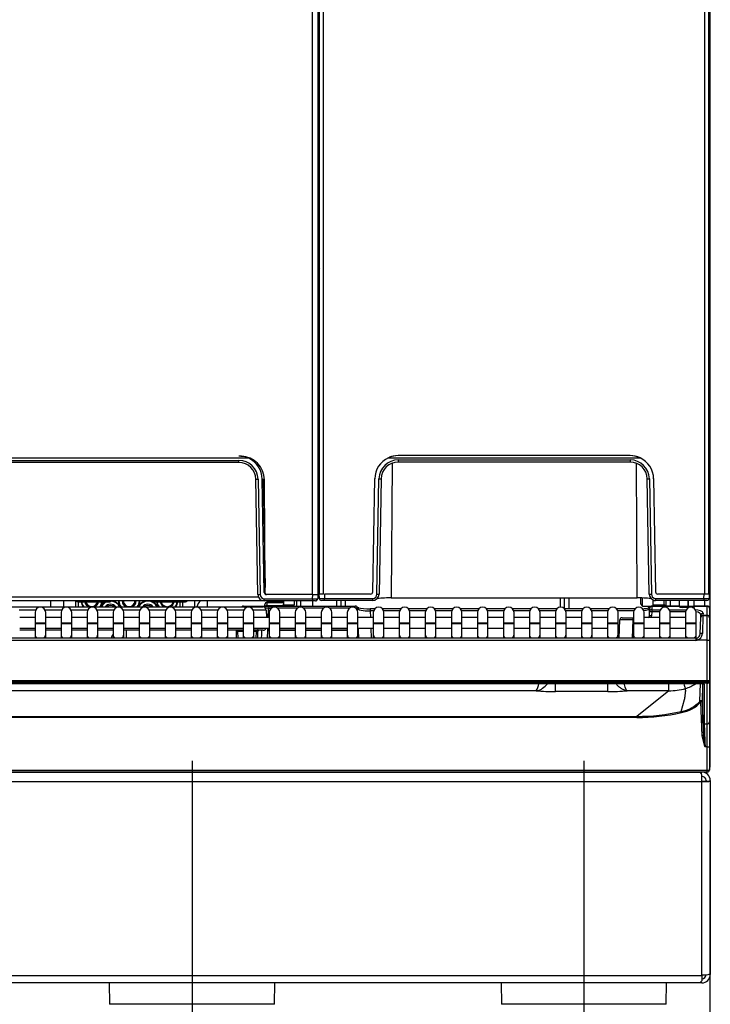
# Model space of a CAD drawing. Header units: millimetres. Extents: x 10 to 281, y 0 to 180.
# Tile 31 of 67: x 78 to 94, y 116 to 139. Entities that reach past the tile are written whole.
import ezdxf
from ezdxf.enums import TextEntityAlignment as Align
from ezdxf.lldxf.tags import DXFTag

# ---------------------------------------------------------------- set-up
doc = ezdxf.new("R2010")
doc.units = ezdxf.units.MM
doc.layers.add('134.134_BW4_CTM-', color=7, linetype='Continuous')
doc.layers.add('Standard', color=7, linetype='Continuous')
doc.styles.add('SEACAD_Arial', font='arial.ttf')
tags = doc.linetypes.add('CENTER2', pattern=[28.575, 19.05, -3.175, 3.175, -3.175]).pattern_tags.tags
tags[10:11] = [DXFTag(74, 4), DXFTag(75, 0), DXFTag(340, '0'), DXFTag(46, 0.0), DXFTag(50, 0.0), DXFTag(44, 0.0), DXFTag(45, 0.0)]
tags[8:9] = [DXFTag(74, 4), DXFTag(75, 0), DXFTag(340, '0'), DXFTag(46, 0.0), DXFTag(50, 0.0), DXFTag(44, 0.0), DXFTag(45, 0.0)]
tags[6:7] = [DXFTag(74, 4), DXFTag(75, 0), DXFTag(340, '0'), DXFTag(46, 0.0), DXFTag(50, 0.0), DXFTag(44, 0.0), DXFTag(45, 0.0)]
tags[4:5] = [DXFTag(74, 4), DXFTag(75, 0), DXFTag(340, '0'), DXFTag(46, 0.0), DXFTag(50, 0.0), DXFTag(44, 0.0), DXFTag(45, 0.0)]
doc.dimstyles.new('ISO', dxfattribs={"dimtxt": 3, "dimasz": 3, "dimexe": 1.5, "dimexo": 1.5, "dimgap": 0.75, "dimtad": 1, "dimlfac": 10, "dimtxsty": 'SEACAD_Arial', "dimblk1": '_SE_FILLED', "dimblk2": '_SE_FILLED', "dimsah": 1, "dimcen": 1.5, "dimazin": 0, "dimtfac": 0.7, "dimtdec": 3, "dimtmove": 0, "dimatfit": 3, "dimfxl": 1, "dimarcsym": 0})

# ---------------------------------------------------------------- blocks, each defined once
blk = doc.blocks.new('SEANNOT_GROUP2')
at = {"layer": 'Standard', "color": 7, "linetype": 'CENTER2'}
blk.add_line((0, 7.718), (0, 0), dxfattribs=at)
blk = doc.blocks.new('SEANNOT_GROUP3')
at = {"layer": 'Standard', "color": 7, "linetype": 'CENTER2'}
blk.add_line((0, 7.718), (0, 0), dxfattribs=at)
blk = doc.blocks.new('SE1')
at = {"layer": '134.134_BW4_CTM-', "color": 7, "linetype": 'Continuous'}
for p, q in [((60.096, 9.88), (60.096, 48.18)), ((60.196, 9.88), (60.196, 48.18)), ((69.146, 9.88), (69.146, 48.18)), ((69.246, 9.88), (69.246, 48.18)), ((69.266, 48.18), (69.266, 5.82)), ((59.936, 9.87), (59.936, 25.43)), ((60.056, 25.43), (60.056, 9.87)), ((60.073, 22.46), (60.073, 23)), ((60.073, 23), (60.096, 23)), ((60.096, 22.46), (60.073, 22.46)), ((60.096, 21.73), (60.056, 21.73)), ((60.056, 20.13), (60.096, 20.13)), ((60.096, 19.83), (60.056, 19.83)), ((60.096, 19.68), (60.056, 19.68)), ((60.096, 18.08), (60.056, 18.08)), ((60.056, 17.93), (60.096, 17.93)), ((60.096, 17.63), (60.056, 17.63)), ((58.436, 13.069), (29.681, 13.069)), ((29.912, 13.019), (58.205, 13.019)), ((58.205, 12.97), (29.912, 12.97)), ((58.205, 12.97), (58.205, 13.019)), ((61.715, 13.079), (67.627, 13.079)), ((61.802, 12.953), (61.779, 9.79)), ((67.396, 13.13), (61.946, 13.13)), ((61.946, 13.13), (61.946, 13.13)), ((61.946, 13.029), (67.396, 13.029)), ((61.946, 13.029), (61.946, 12.98)), ((67.396, 12.98), (61.946, 12.98)), ((67.396, 13.13), (67.396, 13.13)), ((67.396, 13.029), (67.396, 12.98)), ((67.563, 9.79), (67.54, 12.953)), ((58.678, 12.905), (58.678, 12.912)), ((58.653, 9.867), (58.605, 12.577)), ((58.655, 12.577), (58.703, 9.868)), ((58.802, 9.919), (58.755, 12.58)), ((58.778, 12.58), (58.821, 10.033)), ((58.826, 9.9), (58.805, 12.564)), ((61.349, 9.929), (61.396, 12.59)), ((61.449, 9.878), (61.496, 12.587)), ((61.546, 12.587), (61.499, 9.877)), ((67.843, 9.877), (67.796, 12.587)), ((67.846, 12.587), (67.893, 9.878)), ((67.946, 12.59), (67.993, 9.929)), ((58.705, 9.72), (29.412, 9.72)), ((29.454, 9.818), (58.663, 9.818)), ((53.784, 9.72), (53.784, 9.58)), ((54.089, 9.72), (54.089, 9.58)), ((54.369, 9.72), (54.369, 9.58)), ((54.426, 9.7), (54.426, 9.72)), ((54.876, 9.72), (54.876, 9.7)), ((56.199, 9.72), (56.199, 9.7)), ((57.168, 9.58), (57.168, 9.72)), ((57.472, 9.58), (57.472, 9.72)), ((58.705, 9.72), (58.705, 9.757)), ((58.81, 9.72), (58.705, 9.72)), ((58.803, 9.769), (59.937, 9.769)), ((58.803, 9.72), (58.803, 9.769)), ((59.937, 9.72), (58.803, 9.72)), ((59.939, 9.87), (58.852, 9.87)), ((59.256, 9.72), (59.256, 9.625)), ((59.506, 9.72), (59.506, 9.625)), ((59.556, 9.72), (59.556, 9.6)), ((59.656, 9.72), (59.656, 9.6)), ((59.936, 9.72), (59.936, 9.6)), ((59.937, 9.769), (59.939, 9.87)), ((59.937, 9.769), (59.937, 9.72)), ((60.007, 9.72), (59.937, 9.72)), ((59.939, 9.87), (60.059, 9.87)), ((60.059, 9.87), (60.057, 9.769)), ((60.093, 9.88), (60.096, 9.88)), ((60.095, 9.779), (60.093, 9.88)), ((60.191, 9.88), (60.096, 9.88)), ((60.215, 9.73), (60.145, 9.73)), ((60.213, 9.88), (60.215, 9.779)), ((61.299, 9.88), (60.213, 9.88)), ((60.215, 9.779), (61.349, 9.779)), ((60.215, 9.73), (60.215, 9.779)), ((61.349, 9.73), (60.215, 9.73)), ((60.506, 9.6), (60.506, 9.73)), ((60.606, 9.6), (60.606, 9.73)), ((60.706, 9.6), (60.706, 9.73)), ((61.349, 9.73), (61.349, 9.779)), ((61.396, 9.73), (61.349, 9.73)), ((61.401, 9.733), (61.413, 9.744)), ((61.779, 9.79), (67.563, 9.79)), ((65.756, 9.573), (65.756, 9.79)), ((65.856, 9.533), (65.856, 9.79)), ((65.956, 9.79), (65.956, 9.533)), ((67.636, 9.789), (67.636, 9.65)), ((67.686, 9.6), (67.686, 9.788)), ((67.929, 9.744), (67.941, 9.733)), ((67.936, 9.6), (67.936, 9.738)), ((67.946, 9.73), (67.993, 9.73)), ((67.993, 9.779), (69.127, 9.779)), ((67.993, 9.779), (67.993, 9.73)), ((69.127, 9.73), (67.993, 9.73)), ((69.129, 9.88), (68.043, 9.88)), ((68.186, 9.73), (68.186, 9.625)), ((68.236, 9.73), (68.236, 9.6)), ((68.336, 9.73), (68.336, 9.6)), ((68.556, 9.6), (68.556, 9.73)), ((68.756, 9.6), (68.756, 9.73)), ((68.766, 9.6), (68.766, 9.73)), ((68.886, 9.73), (68.886, 9.6)), ((69.127, 9.779), (69.129, 9.88)), ((69.127, 9.779), (69.127, 9.73)), ((69.197, 9.73), (69.127, 9.73)), ((69.146, 9.6), (69.146, 9.73)), ((69.246, 9.88), (69.151, 9.88)), ((69.246, 9.88), (69.249, 9.88)), ((69.249, 9.88), (69.247, 9.779)), ((39.204, 9.58), (58.349, 9.58)), ((53.431, 9.501), (53.046, 9.501)), ((54.042, 9.501), (53.657, 9.501)), ((54.653, 9.501), (54.268, 9.501)), ((54.426, 9.7), (54.876, 9.7)), ((54.432, 9.7), (54.432, 9.58)), ((54.876, 9.7), (55.176, 9.7)), ((55.264, 9.501), (54.879, 9.501)), ((55.875, 9.501), (55.49, 9.501)), ((56.486, 9.501), (56.101, 9.501)), ((56.199, 9.7), (56.291, 9.7)), ((56.291, 9.7), (56.726, 9.7)), ((57.097, 9.501), (56.712, 9.501)), ((56.726, 9.7), (56.949, 9.7)), ((56.825, 9.58), (56.825, 9.7)), ((56.888, 9.58), (56.888, 9.7)), ((57.708, 9.501), (57.323, 9.501)), ((58.319, 9.501), (57.934, 9.501)), ((58.313, 9.6), (58.663, 9.6)), ((58.349, 9.58), (58.769, 9.58)), ((58.349, 9.58), (58.349, 9.542)), ((58.663, 9.6), (58.804, 9.6)), ((58.663, 9.6), (58.663, 9.58)), ((58.804, 9.6), (58.804, 9.572)), ((58.804, 9.6), (58.954, 9.6)), ((58.813, 9.6), (58.815, 9.635)), ((58.815, 9.64), (58.815, 9.635)), ((58.904, 9.552), (58.831, 9.55)), ((58.849, 9.501), (58.852, 9.329)), ((58.865, 9.678), (58.862, 9.611)), ((58.862, 9.611), (58.862, 9.6)), ((58.862, 9.611), (59.227, 9.611)), ((58.865, 9.678), (58.865, 9.688)), ((59.256, 9.688), (58.865, 9.688)), ((59.256, 9.678), (58.865, 9.678)), ((58.897, 9.329), (58.904, 9.552)), ((58.904, 9.552), (58.954, 9.55)), ((58.954, 9.6), (60.938, 9.6)), ((58.954, 9.6), (58.954, 9.55)), ((58.97, 9.55), (58.954, 9.55)), ((58.954, 9.55), (58.954, 9.536)), ((59.581, 9.55), (59.116, 9.55)), ((59.256, 9.625), (59.506, 9.625)), ((59.257, 9.615), (59.293, 9.615)), ((59.293, 9.625), (59.293, 9.615)), ((59.293, 9.615), (59.449, 9.615)), ((59.293, 9.615), (59.293, 9.6)), ((59.449, 9.615), (59.449, 9.625)), ((59.45, 9.6), (59.449, 9.615)), ((59.498, 9.625), (59.499, 9.6)), ((60.192, 9.55), (59.727, 9.55)), ((60.803, 9.55), (60.338, 9.55)), ((60.938, 9.557), (60.938, 9.6)), ((60.988, 9.552), (60.949, 9.55)), ((60.988, 9.552), (60.989, 9.501)), ((61.29, 9.533), (61.29, 9.483)), ((61.395, 9.533), (61.29, 9.533)), ((61.29, 9.483), (61.296, 9.329)), ((61.367, 9.483), (61.29, 9.483)), ((62.006, 9.533), (61.579, 9.533)), ((61.978, 9.483), (61.607, 9.483)), ((62.617, 9.533), (62.19, 9.533)), ((62.589, 9.483), (62.218, 9.483)), ((63.228, 9.533), (62.801, 9.533)), ((63.2, 9.483), (62.829, 9.483)), ((63.839, 9.533), (63.412, 9.533)), ((63.811, 9.483), (63.44, 9.483)), ((64.45, 9.533), (64.023, 9.533)), ((64.422, 9.483), (64.051, 9.483)), ((65.061, 9.533), (64.634, 9.533)), ((65.033, 9.483), (64.662, 9.483)), ((65.672, 9.533), (65.245, 9.533)), ((65.644, 9.483), (65.273, 9.483)), ((66.283, 9.533), (65.856, 9.533)), ((66.255, 9.483), (65.884, 9.483)), ((66.894, 9.533), (66.467, 9.533)), ((66.866, 9.483), (66.495, 9.483)), ((67.505, 9.533), (67.078, 9.533)), ((67.477, 9.483), (67.106, 9.483)), ((67.636, 9.65), (67.686, 9.6)), ((67.686, 9.6), (67.904, 9.6)), ((67.851, 9.467), (67.854, 9.548)), ((67.854, 9.548), (67.854, 9.552)), ((67.904, 9.593), (67.901, 9.512)), ((67.901, 9.512), (68.1, 9.512)), ((67.901, 9.512), (67.901, 9.465)), ((67.904, 9.6), (68.54, 9.6)), ((67.904, 9.6), (67.904, 9.593)), ((68.542, 9.593), (67.904, 9.593)), ((67.936, 9.625), (68.186, 9.625)), ((68.316, 9.512), (68.711, 9.512)), ((68.54, 9.599), (68.54, 9.6)), ((68.54, 9.6), (68.62, 9.6)), ((68.62, 9.6), (68.852, 9.6)), ((68.62, 9.57), (68.62, 9.6)), ((68.791, 9.57), (68.621, 9.57)), ((68.783, 9.568), (68.621, 9.568)), ((68.851, 9.571), (68.847, 9.571)), ((68.852, 9.6), (68.912, 9.6)), ((68.852, 9.57), (68.852, 9.6)), ((68.912, 9.6), (68.912, 9.593)), ((68.912, 9.6), (69.206, 9.6)), ((68.912, 9.593), (68.912, 9.592)), ((69.206, 9.593), (68.912, 9.593)), ((69.206, 9.593), (69.206, 9.6)), ((69.206, 9.382), (69.206, 9.593)), ((69.256, 9.55), (69.256, 9.546)), ((69.256, 9.546), (69.256, 9.336)), ((53.419, 9.329), (53.058, 9.329)), ((53.419, 9.449), (53.419, 9.199)), ((53.669, 9.199), (53.669, 9.449)), ((54.03, 9.329), (53.669, 9.329)), ((54.03, 9.449), (54.03, 9.199)), ((54.28, 9.199), (54.28, 9.449)), ((54.641, 9.329), (54.28, 9.329)), ((54.641, 9.449), (54.641, 9.199)), ((54.891, 9.199), (54.891, 9.449)), ((55.252, 9.329), (54.891, 9.329)), ((55.252, 9.449), (55.252, 9.199)), ((55.502, 9.199), (55.502, 9.449)), ((55.863, 9.329), (55.502, 9.329)), ((55.863, 9.449), (55.863, 9.199)), ((56.113, 9.199), (56.113, 9.449)), ((56.474, 9.329), (56.113, 9.329)), ((56.474, 9.449), (56.474, 9.199)), ((56.724, 9.199), (56.724, 9.449)), ((57.085, 9.329), (56.724, 9.329)), ((57.085, 9.449), (57.085, 9.199)), ((57.335, 9.199), (57.335, 9.449)), ((57.696, 9.329), (57.335, 9.329)), ((57.696, 9.449), (57.696, 9.199)), ((57.946, 9.199), (57.946, 9.449)), ((58.307, 9.329), (57.946, 9.329)), ((58.307, 9.449), (58.307, 9.199)), ((58.557, 9.199), (58.557, 9.449)), ((58.918, 9.329), (58.557, 9.329)), ((58.918, 9.449), (58.918, 9.199)), ((59.168, 9.199), (59.168, 9.449)), ((59.529, 9.329), (59.168, 9.329)), ((59.529, 9.449), (59.529, 9.199)), ((59.779, 9.199), (59.779, 9.449)), ((60.14, 9.329), (59.779, 9.329)), ((60.14, 9.449), (60.14, 9.199)), ((60.39, 9.199), (60.39, 9.449)), ((60.751, 9.329), (60.39, 9.329)), ((60.751, 9.449), (60.751, 9.199)), ((61.001, 9.199), (61.001, 9.449)), ((61.362, 9.329), (61.001, 9.329)), ((61.362, 9.449), (61.362, 9.199)), ((61.612, 9.199), (61.612, 9.449)), ((61.973, 9.329), (61.612, 9.329)), ((61.973, 9.449), (61.973, 9.199)), ((62.223, 9.199), (62.223, 9.449)), ((62.584, 9.329), (62.223, 9.329)), ((62.584, 9.449), (62.584, 9.199)), ((62.834, 9.199), (62.834, 9.449)), ((63.195, 9.329), (62.834, 9.329)), ((63.195, 9.449), (63.195, 9.199)), ((63.445, 9.199), (63.445, 9.449)), ((63.806, 9.329), (63.445, 9.329)), ((63.806, 9.449), (63.806, 9.199)), ((64.056, 9.199), (64.056, 9.449)), ((64.417, 9.329), (64.056, 9.329)), ((64.417, 9.449), (64.417, 9.199)), ((64.667, 9.199), (64.667, 9.449)), ((65.028, 9.329), (64.667, 9.329)), ((65.028, 9.449), (65.028, 9.199)), ((65.278, 9.199), (65.278, 9.449)), ((65.639, 9.329), (65.278, 9.329)), ((65.639, 9.449), (65.639, 9.199)), ((65.889, 9.199), (65.889, 9.449)), ((66.25, 9.329), (65.889, 9.329)), ((66.25, 9.449), (66.25, 9.199)), ((66.5, 9.199), (66.5, 9.449)), ((66.861, 9.329), (66.5, 9.329)), ((66.861, 9.449), (66.861, 9.199)), ((67.111, 9.199), (67.111, 9.449)), ((67.139, 8.846), (67.154, 9.277)), ((67.454, 9.275), (67.154, 9.277)), ((67.204, 9.325), (67.454, 9.325)), ((67.454, 9.275), (67.439, 8.846)), ((67.454, 9.325), (67.472, 9.325)), ((67.454, 9.325), (67.454, 9.275)), ((67.472, 9.275), (67.454, 9.275)), ((67.472, 9.449), (67.472, 9.199)), ((67.722, 9.199), (67.722, 9.449)), ((68.083, 9.329), (67.722, 9.329)), ((67.848, 9.373), (67.851, 9.467)), ((67.898, 9.371), (67.848, 9.373)), ((67.901, 9.465), (67.851, 9.467)), ((67.901, 9.465), (67.898, 9.371)), ((68.084, 9.465), (67.901, 9.465)), ((68.083, 9.449), (68.083, 9.199)), ((68.695, 9.465), (68.332, 9.465)), ((68.333, 9.199), (68.333, 9.449)), ((68.694, 9.329), (68.333, 9.329)), ((68.694, 9.449), (68.694, 9.199)), ((68.944, 9.199), (68.944, 9.449)), ((69.041, 8.944), (69.054, 9.327)), ((69.054, 9.327), (69.055, 9.338)), ((69.055, 9.338), (69.056, 9.386)), ((69.104, 9.375), (69.091, 8.954)), ((69.105, 9.382), (69.104, 9.375)), ((69.104, 9.375), (69.206, 9.375)), ((69.106, 9.431), (69.105, 9.382)), ((69.105, 9.382), (69.206, 9.382)), ((69.206, 9.375), (69.206, 9.382)), ((69.206, 8.796), (69.206, 9.375)), ((69.256, 9.336), (69.256, 9.325)), ((69.256, 9.325), (69.256, 8.799)), ((53.058, 9.079), (53.419, 9.079)), ((53.419, 9.03), (53.058, 9.03)), ((53.669, 9.199), (53.419, 9.199)), ((53.419, 9.199), (53.419, 9.179)), ((53.669, 9.179), (53.419, 9.179)), ((53.419, 9.179), (53.419, 8.933)), ((53.669, 9.179), (53.669, 9.199)), ((53.669, 8.933), (53.669, 9.179)), ((53.669, 9.079), (54.03, 9.079)), ((54.03, 9.03), (53.669, 9.03)), ((54.28, 9.199), (54.03, 9.199)), ((54.03, 9.199), (54.03, 9.179)), ((54.28, 9.179), (54.03, 9.179)), ((54.03, 9.179), (54.03, 8.933)), ((54.28, 9.179), (54.28, 9.199)), ((54.28, 8.933), (54.28, 9.179)), ((54.28, 9.079), (54.641, 9.079)), ((54.641, 9.03), (54.28, 9.03)), ((54.891, 9.199), (54.641, 9.199)), ((54.641, 9.199), (54.641, 9.179)), ((54.891, 9.179), (54.641, 9.179)), ((54.641, 9.179), (54.641, 8.933)), ((54.891, 9.179), (54.891, 9.199)), ((54.891, 8.933), (54.891, 9.179)), ((54.891, 9.079), (55.252, 9.079)), ((55.252, 9.03), (54.891, 9.03)), ((55.502, 9.199), (55.252, 9.199)), ((55.252, 9.199), (55.252, 9.179)), ((55.502, 9.179), (55.252, 9.179)), ((55.252, 9.179), (55.252, 8.933)), ((55.502, 9.179), (55.502, 9.199)), ((55.502, 8.933), (55.502, 9.179)), ((55.502, 9.079), (55.863, 9.079)), ((55.863, 9.03), (55.502, 9.03)), ((56.113, 9.199), (55.863, 9.199)), ((55.863, 9.199), (55.863, 9.179)), ((56.113, 9.179), (55.863, 9.179)), ((55.863, 9.179), (55.863, 8.933)), ((56.113, 9.179), (56.113, 9.199)), ((56.113, 8.933), (56.113, 9.179)), ((56.113, 9.079), (56.474, 9.079)), ((56.474, 9.03), (56.113, 9.03)), ((56.724, 9.199), (56.474, 9.199)), ((56.474, 9.199), (56.474, 9.179)), ((56.724, 9.179), (56.474, 9.179)), ((56.474, 9.179), (56.474, 8.933)), ((56.724, 9.179), (56.724, 9.199)), ((56.724, 8.933), (56.724, 9.179)), ((56.724, 9.079), (57.085, 9.079)), ((57.085, 9.03), (56.724, 9.03)), ((57.335, 9.199), (57.085, 9.199)), ((57.085, 9.199), (57.085, 9.179)), ((57.335, 9.179), (57.085, 9.179)), ((57.085, 9.179), (57.085, 8.933)), ((57.335, 9.179), (57.335, 9.199)), ((57.335, 8.933), (57.335, 9.179)), ((57.335, 9.079), (57.696, 9.079)), ((57.696, 9.03), (57.335, 9.03)), ((57.946, 9.199), (57.696, 9.199)), ((57.696, 9.199), (57.696, 9.179)), ((57.946, 9.179), (57.696, 9.179)), ((57.696, 9.179), (57.696, 8.933)), ((57.946, 9.179), (57.946, 9.199)), ((57.946, 8.933), (57.946, 9.179)), ((57.946, 9.079), (58.307, 9.079)), ((58.307, 9.03), (57.946, 9.03)), ((58.149, 8.846), (58.146, 9.028)), ((58.177, 9.001), (58.177, 9.03)), ((58.557, 9.199), (58.307, 9.199)), ((58.307, 9.199), (58.307, 9.179)), ((58.557, 9.179), (58.307, 9.179)), ((58.307, 9.179), (58.307, 8.933)), ((58.557, 9.179), (58.557, 9.199)), ((58.557, 8.933), (58.557, 9.179)), ((58.557, 9.079), (58.918, 9.079)), ((58.773, 9.03), (58.557, 9.03)), ((58.616, 9.001), (58.616, 9.03)), ((58.647, 9.079), (58.645, 9.03)), ((58.88, 8.846), (58.886, 9.027)), ((58.886, 9.027), (58.888, 9.079)), ((59.168, 9.199), (58.918, 9.199)), ((58.918, 9.199), (58.918, 9.179)), ((59.168, 9.179), (58.918, 9.179)), ((58.918, 9.179), (58.918, 8.933)), ((59.168, 9.179), (59.168, 9.199)), ((59.168, 8.933), (59.168, 9.179)), ((59.168, 9.079), (59.529, 9.079)), ((59.168, 9.075), (59.529, 9.075)), ((59.529, 9.025), (59.168, 9.025)), ((59.779, 9.199), (59.529, 9.199)), ((59.529, 9.199), (59.529, 9.179)), ((59.779, 9.179), (59.529, 9.179)), ((59.529, 9.179), (59.529, 8.933)), ((59.779, 9.179), (59.779, 9.199)), ((59.779, 8.933), (59.779, 9.179)), ((59.779, 9.079), (60.14, 9.079)), ((59.779, 9.075), (60.14, 9.075)), ((60.14, 9.025), (59.779, 9.025)), ((60.39, 9.199), (60.14, 9.199)), ((60.14, 9.199), (60.14, 9.179)), ((60.39, 9.179), (60.14, 9.179)), ((60.14, 9.179), (60.14, 8.933)), ((60.39, 9.179), (60.39, 9.199)), ((60.39, 8.933), (60.39, 9.179)), ((60.39, 9.079), (60.751, 9.079)), ((60.39, 9.075), (60.751, 9.075)), ((60.751, 9.025), (60.39, 9.025)), ((61.001, 9.199), (60.751, 9.199)), ((60.751, 9.199), (60.751, 9.179)), ((61.001, 9.179), (60.751, 9.179)), ((60.751, 9.179), (60.751, 8.933)), ((61.001, 9.179), (61.001, 9.199)), ((61.001, 8.933), (61.001, 9.179)), ((61.001, 9.079), (61.362, 9.079)), ((61.004, 9.079), (61.006, 9.027)), ((61.006, 9.027), (61.012, 8.846)), ((61.304, 9.079), (61.313, 8.846)), ((61.612, 9.199), (61.362, 9.199)), ((61.362, 9.199), (61.362, 9.179)), ((61.612, 9.179), (61.362, 9.179)), ((61.362, 9.179), (61.362, 8.933)), ((61.612, 9.179), (61.612, 9.199)), ((61.612, 8.933), (61.612, 9.179)), ((61.612, 9.079), (61.973, 9.079)), ((62.223, 9.199), (61.973, 9.199)), ((61.973, 9.199), (61.973, 9.179)), ((62.223, 9.179), (61.973, 9.179)), ((61.973, 9.179), (61.973, 8.933)), ((62.223, 9.179), (62.223, 9.199)), ((62.223, 8.933), (62.223, 9.179)), ((62.223, 9.079), (62.584, 9.079)), ((62.834, 9.199), (62.584, 9.199)), ((62.584, 9.199), (62.584, 9.179)), ((62.834, 9.179), (62.584, 9.179)), ((62.584, 9.179), (62.584, 8.933)), ((62.834, 9.179), (62.834, 9.199)), ((62.834, 8.933), (62.834, 9.179)), ((62.834, 9.079), (63.195, 9.079)), ((63.445, 9.199), (63.195, 9.199)), ((63.195, 9.199), (63.195, 9.179)), ((63.445, 9.179), (63.195, 9.179)), ((63.195, 9.179), (63.195, 8.933)), ((63.445, 9.179), (63.445, 9.199)), ((63.445, 8.933), (63.445, 9.179)), ((63.445, 9.079), (63.806, 9.079)), ((64.056, 9.199), (63.806, 9.199)), ((63.806, 9.199), (63.806, 9.179)), ((64.056, 9.179), (63.806, 9.179)), ((63.806, 9.179), (63.806, 8.933)), ((64.056, 9.179), (64.056, 9.199)), ((64.056, 8.933), (64.056, 9.179)), ((64.056, 9.079), (64.417, 9.079)), ((64.667, 9.199), (64.417, 9.199)), ((64.417, 9.199), (64.417, 9.179)), ((64.667, 9.179), (64.417, 9.179)), ((64.417, 9.179), (64.417, 8.933)), ((64.667, 9.179), (64.667, 9.199)), ((64.667, 8.933), (64.667, 9.179)), ((64.667, 9.079), (65.028, 9.079)), ((65.278, 9.199), (65.028, 9.199)), ((65.028, 9.199), (65.028, 9.179)), ((65.278, 9.179), (65.028, 9.179)), ((65.028, 9.179), (65.028, 8.933)), ((65.278, 9.179), (65.278, 9.199)), ((65.278, 8.933), (65.278, 9.179)), ((65.278, 9.079), (65.639, 9.079)), ((65.889, 9.199), (65.639, 9.199)), ((65.639, 9.199), (65.639, 9.179)), ((65.889, 9.179), (65.639, 9.179)), ((65.639, 9.179), (65.639, 8.933)), ((65.889, 9.179), (65.889, 9.199)), ((65.889, 8.933), (65.889, 9.179)), ((65.889, 9.079), (66.25, 9.079)), ((66.5, 9.199), (66.25, 9.199)), ((66.25, 9.199), (66.25, 9.179)), ((66.5, 9.179), (66.25, 9.179)), ((66.25, 9.179), (66.25, 8.933)), ((66.5, 9.179), (66.5, 9.199)), ((66.5, 8.933), (66.5, 9.179)), ((66.5, 9.079), (66.861, 9.079)), ((67.111, 9.199), (66.861, 9.199)), ((66.861, 9.199), (66.861, 9.179)), ((67.111, 9.179), (66.861, 9.179)), ((66.861, 9.179), (66.861, 8.933)), ((67.111, 9.179), (67.111, 9.199)), ((67.111, 8.933), (67.111, 9.179)), ((67.111, 9.079), (67.147, 9.079)), ((67.722, 9.199), (67.472, 9.199)), ((67.472, 9.199), (67.472, 9.179)), ((67.722, 9.179), (67.472, 9.179)), ((67.472, 9.179), (67.472, 8.933)), ((67.722, 9.179), (67.722, 9.199)), ((67.722, 8.933), (67.722, 9.179)), ((67.722, 9.079), (68.083, 9.079)), ((68.333, 9.199), (68.083, 9.199)), ((68.083, 9.199), (68.083, 9.179)), ((68.333, 9.179), (68.083, 9.179)), ((68.083, 9.179), (68.083, 8.933)), ((68.333, 9.179), (68.333, 9.199)), ((68.333, 8.933), (68.333, 9.179)), ((68.333, 9.079), (68.694, 9.079)), ((68.944, 9.199), (68.694, 9.199)), ((68.694, 9.199), (68.694, 9.179)), ((68.944, 9.179), (68.694, 9.179)), ((68.694, 9.179), (68.694, 8.933)), ((68.944, 9.179), (68.944, 9.199)), ((68.944, 8.933), (68.944, 9.179)), ((68.941, 8.846), (51.851, 8.846)), ((68.941, 8.793), (51.851, 8.793)), ((53.419, 8.933), (53.419, 8.846)), ((53.669, 8.846), (53.669, 8.933)), ((54.03, 8.933), (54.03, 8.846)), ((54.28, 8.846), (54.28, 8.933)), ((54.641, 8.933), (54.641, 8.846)), ((54.891, 8.846), (54.891, 8.933)), ((55.252, 8.933), (55.252, 8.846)), ((55.502, 8.846), (55.502, 8.933)), ((55.863, 8.933), (55.863, 8.846)), ((56.113, 8.846), (56.113, 8.933)), ((56.474, 8.933), (56.474, 8.846)), ((56.724, 8.846), (56.724, 8.933)), ((57.085, 8.933), (57.085, 8.846)), ((57.335, 8.846), (57.335, 8.933)), ((57.696, 8.933), (57.696, 8.846)), ((57.946, 8.846), (57.946, 8.933)), ((58.177, 9.001), (58.179, 8.846)), ((58.307, 9.001), (58.177, 9.001)), ((58.307, 8.933), (58.307, 8.846)), ((58.616, 9.001), (58.557, 9.001)), ((58.557, 8.846), (58.557, 8.933)), ((58.614, 8.846), (58.616, 9.001)), ((58.646, 9.001), (58.644, 8.846)), ((58.918, 8.933), (58.918, 8.846)), ((59.168, 8.846), (59.168, 8.933)), ((59.529, 8.933), (59.529, 8.846)), ((59.779, 8.846), (59.779, 8.933)), ((60.14, 8.933), (60.14, 8.846)), ((60.39, 8.846), (60.39, 8.933)), ((60.751, 8.933), (60.751, 8.846)), ((61.001, 8.846), (61.001, 8.933)), ((61.362, 8.933), (61.362, 8.846)), ((61.612, 8.846), (61.612, 8.933)), ((61.973, 8.933), (61.973, 8.846)), ((62.223, 8.846), (62.223, 8.933)), ((62.584, 8.933), (62.584, 8.846)), ((62.834, 8.846), (62.834, 8.933)), ((63.195, 8.933), (63.195, 8.846)), ((63.445, 8.846), (63.445, 8.933)), ((63.806, 8.933), (63.806, 8.846)), ((64.056, 8.846), (64.056, 8.933)), ((64.417, 8.933), (64.417, 8.846)), ((64.667, 8.846), (64.667, 8.933)), ((65.028, 8.933), (65.028, 8.846)), ((65.278, 8.846), (65.278, 8.933)), ((65.639, 8.933), (65.639, 8.846)), ((65.889, 8.846), (65.889, 8.933)), ((66.25, 8.933), (66.25, 8.846)), ((66.5, 8.846), (66.5, 8.933)), ((66.861, 8.933), (66.861, 8.846)), ((67.111, 8.846), (67.111, 8.933)), ((67.472, 8.933), (67.472, 8.846)), ((67.722, 8.846), (67.722, 8.933)), ((68.083, 8.933), (68.083, 8.846)), ((68.333, 8.846), (68.333, 8.933)), ((68.694, 8.933), (68.694, 8.846)), ((68.941, 8.793), (68.941, 8.846)), ((68.944, 8.846), (68.944, 8.933)), ((69.206, 8.796), (68.969, 8.796)), ((69.206, 7.842), (69.206, 8.796)), ((69.256, 8.799), (69.256, 7.836)), ((69.206, 7.842), (28.106, 7.842)), ((28.106, 7.829), (69.206, 7.829)), ((69.206, 7.786), (28.106, 7.786)), ((51.256, 7.777), (69.075, 7.777)), ((51.256, 7.777), (69.075, 7.777)), ((65.638, 7.591), (65.638, 7.773)), ((66.874, 7.591), (66.874, 7.773)), ((68.303, 7.61), (68.303, 7.777)), ((69.034, 7.365), (69.044, 7.777)), ((69.075, 7.777), (69.075, 7.777)), ((69.096, 7.775), (69.086, 7.346)), ((69.105, 6.861), (69.105, 7.776)), ((69.135, 7.769), (69.135, 6.833)), ((69.206, 7.829), (69.206, 7.842)), ((69.206, 7.829), (69.206, 7.786)), ((69.206, 6.833), (69.206, 7.786)), ((69.256, 7.836), (69.256, 7.836)), ((69.256, 7.836), (69.256, 6.882)), ((65.188, 7.61), (32.119, 7.61)), ((66.874, 7.591), (65.638, 7.591)), ((68.303, 7.61), (67.324, 7.61)), ((68.303, 7.61), (67.551, 7.009)), ((68.593, 7.124), (68.673, 7.405)), ((69.084, 6.556), (69.056, 7.348)), ((69.086, 7.346), (69.114, 6.558)), ((29.761, 7.009), (67.551, 7.009)), ((67.551, 6.983), (29.761, 6.983)), ((67.551, 7.009), (67.551, 6.983)), ((69.135, 6.833), (69.206, 6.833)), ((69.206, 6.293), (69.206, 6.833)), ((69.256, 6.882), (69.256, 6.299)), ((69.15, 6.305), (69.084, 6.556)), ((69.114, 6.555), (69.114, 6.558)), ((69.114, 6.558), (69.114, 6.554)), ((69.151, 6.305), (69.15, 6.305)), ((69.206, 6.293), (69.153, 6.293)), ((69.206, 5.745), (69.206, 6.293)), ((69.256, 6.299), (69.256, 5.75)), ((69.266, 5.82), (69.256, 5.82)), ((28.106, 5.744), (69.206, 5.744)), ((69.206, 5.7), (28.106, 5.7)), ((28.341, 5.7), (69.012, 5.7)), ((68.501, 5.7), (68.501, 5.7)), ((68.701, 5.7), (68.701, 5.7)), ((69.012, 5.7), (69.02, 5.7)), ((69.02, 5.7), (69.063, 5.7)), ((69.063, 5.7), (69.077, 5.7)), ((69.063, 5.7), (69.063, 5.656)), ((69.077, 5.475), (69.077, 5.632)), ((69.206, 5.744), (69.206, 5.745)), ((69.206, 5.7), (69.206, 5.744)), ((69.256, 5.75), (69.256, 5.748)), ((69.256, 5.75), (69.256, 5.75)), ((69.077, 5.475), (28.276, 5.475)), ((69.077, 0.938), (69.077, 5.475)), ((69.148, 5.491), (69.218, 5.482)), ((69.177, 5.5), (69.177, 5.487)), ((69.219, 5.487), (69.277, 5.487)), ((69.277, 5.5), (69.277, 5.487)), ((69.277, 5.487), (69.277, 0.95)), ((28.276, 0.925), (69.077, 0.925)), ((69.077, 0.925), (69.077, 0.938)), ((69.077, 0.925), (69.077, 0.8)), ((68.996, 0.75), (28.357, 0.75)), ((55.162, 0.75), (55.171, 0.249)), ((59.041, 0.249), (59.05, 0.75)), ((64.362, 0.75), (64.371, 0.249)), ((68.241, 0.249), (68.25, 0.75)), ((69.046, 0.75), (69.007, 0.75)), ((69.077, 0.75), (69.046, 0.75)), ((59.041, 0.249), (55.171, 0.249)), ((68.241, 0.249), (64.371, 0.249))]:
    blk.add_line(p, q, dxfattribs=at)
for centre, radius, start, end in [((60.256, 17.63), 0.2, 180, 216.8699), ((58.205, 12.57), 0.55, 65.2169, 90), ((58.205, 12.569), 0.45, 1, 90), ((58.205, 12.57), 0.4, 1, 90), ((58.255, 12.56), 0.55, 0.4394, 90), ((58.205, 12.57), 0.55, 1, 65.2169), ((58.205, 12.569), 0.58, 35.3736, 40.9755), ((61.946, 12.58), 0.55, 114.7831, 179), ((61.946, 12.579), 0.45, 90, 179), ((61.946, 12.58), 0.4, 90, 179), ((61.946, 12.58), 0.55, 90, 114.7831), ((61.946, 12.58), 0.55, 90, 111.4883), ((67.396, 12.58), 0.55, 66.5956, 90), ((67.396, 12.58), 0.55, 65.2169, 90), ((67.396, 12.579), 0.45, 1, 90), ((67.396, 12.58), 0.4, 1, 90), ((67.396, 12.58), 0.55, 1, 65.2169), ((58.829, 10.05), 0.03, 181, 260.9846), ((54.426, 9.75), 0.05, 216.8699, 270), ((55.176, 9.75), 0.05, 270, 323.1301), ((55.189, 9.475), 0.239, 26.1, 85.1115), ((55.189, 9.475), 0.252, 24.6183, 76.3582), ((55.629, 9.729), 0.252, 182.0364, 216.2103), ((55.629, 9.729), 0.239, 182.1507, 218.6008), ((55.629, 9.729), 0.165, 183.111, 244.4542), ((55.629, 9.729), 0.14, 183.6773, 356.3227), ((55.629, 9.729), 0.165, 295.5458, 356.889), ((55.629, 9.729), 0.239, 321.3992, 357.8493), ((55.629, 9.729), 0.252, 323.7897, 357.9636), ((56.068, 9.475), 0.252, 103.6418, 155.3817), ((56.068, 9.475), 0.239, 26.1, 153.9), ((56.068, 9.475), 0.252, 24.6183, 76.3582), ((56.199, 9.75), 0.05, 216.8699, 270), ((56.291, 9.75), 0.05, 216.8699, 270), ((56.949, 9.75), 0.05, 270, 323.1301), ((57.506, 9.5), 0.3, 132.8334, 164.534), ((58.803, 9.87), 0.15, 181, 270), ((58.803, 9.869), 0.1, 181, 270), ((58.852, 9.92), 0.05, 181, 270), ((58.876, 9.9), 0.05, 180.4394, 211.9552), ((60.001, 11.841), 2.073, 268.2372, 271.5545), ((60.007, 9.77), 0.05, 270, 310.6129), ((60.009, 9.766), 0.0453, 290.555, 3.9864), ((60.007, 9.77), 0.05, 328.29, 359), ((60.145, 9.78), 0.05, 181, 270), ((61.299, 9.93), 0.05, 270, 359), ((61.349, 9.879), 0.1, 270, 359), ((61.349, 9.88), 0.15, 270, 359), ((67.993, 9.88), 0.15, 181, 270), ((67.993, 9.879), 0.1, 181, 270), ((68.043, 9.93), 0.05, 181, 270), ((69.197, 9.78), 0.05, 270, 359), ((53.544, 9.449), 0.125, 0, 180), ((54.155, 9.449), 0.125, 0, 180), ((54.75, 9.729), 0.252, 186.595, 217.0562), ((54.75, 9.729), 0.239, 186.9668, 219.5444), ((54.75, 9.729), 0.165, 190.1025, 245.1502), ((54.75, 9.729), 0.14, 191.9643, 348.0357), ((54.766, 9.449), 0.125, 0, 180), ((54.75, 9.729), 0.165, 295.5458, 349.8975), ((54.75, 9.729), 0.239, 320.8336, 353.0332), ((54.75, 9.729), 0.252, 323.3777, 353.405), ((55.189, 9.475), 0.252, 116.8144, 155.0295), ((55.189, 9.475), 0.239, 109.518, 153.3193), ((55.189, 9.475), 0.165, 39.5106, 139.6911), ((55.189, 9.475), 0.14, 48.755, 130.4893), ((55.377, 9.449), 0.125, 0, 180), ((55.988, 9.449), 0.125, 0, 180), ((56.068, 9.475), 0.165, 39.5106, 140.4894), ((56.068, 9.475), 0.14, 48.755, 131.245), ((56.52, 9.729), 0.252, 186.595, 216.2103), ((56.52, 9.729), 0.239, 186.9668, 218.6008), ((56.52, 9.729), 0.165, 190.1025, 244.4542), ((56.52, 9.729), 0.145, 191.5386, 348.4614), ((56.599, 9.449), 0.125, 0, 180), ((56.52, 9.729), 0.165, 295.5458, 349.8975), ((56.52, 9.729), 0.239, 321.3992, 353.0332), ((56.52, 9.729), 0.252, 323.7897, 353.405), ((57.21, 9.449), 0.125, 0, 180), ((57.821, 9.449), 0.125, 0, 180), ((58.313, 9.55), 0.05, 90, 143.1301), ((58.432, 9.449), 0.125, 0, 180), ((58.769, 9.5), 0.08, 1, 90), ((58.865, 9.638), 0.05, 91.8038, 178), ((58.954, 9.55), 0.05, 90, 178), ((59.043, 9.449), 0.125, 0, 180), ((59.222, 9.65), 0.05, 270, 315.573), ((59.363, 9.532), 0.157, 149.9245, 154.2924), ((59.293, 9.535), 0.1, 111.6743, 131.1677), ((59.293, 9.58), 0.05, 115.8419, 135.573), ((59.449, 9.58), 0.05, 23.5782, 64.1581), ((59.654, 9.449), 0.125, 0, 180), ((60.265, 9.449), 0.125, 0, 180), ((60.876, 9.449), 0.125, 0, 180), ((60.938, 9.55), 0.05, 2, 90), ((61.487, 9.449), 0.125, 0, 180), ((62.098, 9.449), 0.125, 0, 180), ((62.709, 9.449), 0.125, 0, 180), ((63.32, 9.449), 0.125, 0, 180), ((63.931, 9.449), 0.125, 0, 180), ((64.542, 9.449), 0.125, 0, 180), ((65.153, 9.449), 0.125, 0, 180), ((65.764, 9.449), 0.125, 0, 180), ((66.375, 9.449), 0.125, 0, 180), ((66.986, 9.449), 0.125, 0, 180), ((67.597, 9.449), 0.125, 0, 180), ((67.904, 9.55), 0.05, 90, 177.9924), ((68.208, 9.449), 0.125, 0, 180), ((68.186, 9.575), 0.05, 30, 90), ((68.54, 9.57), 0.03, 21.5646, 90), ((68.562, 9.602), 0.0222, 188.1485, 204.8788), ((68.618, 9.706), 0.136, 252.9074, 271.0713), ((68.819, 9.449), 0.125, 0, 180), ((68.912, 9.57), 0.03, 90, 169.369), ((69.206, 9.55), 0.05, 0, 90), ((67.204, 9.275), 0.05, 90, 177.9924), ((67.798, 9.375), 0.05, 292.1966, 357.9924), ((67.798, 9.375), 0.1, 332.4226, 357.9924), ((69.104, 9.325), 0.05, 90, 178), ((69.206, 9.325), 0.05, 0, 90), ((58.676, 9), 0.03, 90, 179), ((58.773, 9.11), 0.08, 270, 336.9719), ((58.741, 9.18), 0.15, 311.5072, 317.5227), ((58.936, 9.025), 0.05, 111.0401, 178), ((60.956, 9.025), 0.05, 2, 25.9442), ((55.445, 8.78), 0.25, 140.5108, 164.7078), ((68.939, 8.955), 0.109, 270.8586, 280.6974), ((68.935, 8.949), 0.106, 283.4074, 357.3586), ((68.925, 8.956), 0.166, 285.45, 359.4276), ((64.368, 8.034), 0.923, 332.5991, 343.6068), ((68.308, 9.003), 1.393, 269.8131, 286.032), ((72.442, 9.15), 4.033, 199.9803, 201.6166), ((68.451, 8.48), 0.852, 286.5124, 304.2298), ((65.608, 12.403), 4.811, 264.9907, 270.3624), ((66.904, 12.403), 4.811, 269.6376, 275.0093), ((68.448, 7.916), 0.805, 280.4162, 316.8246), ((68.447, 7.921), 0.836, 280.52, 316.7784), ((67.55, 11.792), 4.783, 270.0123, 282.5936), ((68.322, 7.041), 0.283, 11.746, 17.0772), ((70.84, 6.682), 1.731, 184.2488, 192.5925), ((71.253, 6.836), 2.169, 194.186, 194.5036), ((69.146, 5.82), 0.12, 336.4435, 360), ((59.305, 5.65), 0.05, 83.0203, 90), ((68.451, 5.65), 0.05, 83.0203, 90), ((68.501, 5.5), 0.2, 85.8028, 90), ((68.505, 5.65), 0.05, 85.2799, 90), ((69.077, 5.5), 0.2, 0, 90), ((69.077, 5.5), 0.1, 0, 90), ((69.206, 5.75), 0.05, 270, 357.9924), ((69.216, 6.062), 0.575, 264.5563, 270.2808), ((69.077, 0.95), 0.2, 270, 0), ((69.077, 0.95), 0.1, 270, 355.1798)]:
    blk.add_arc(centre, radius, start, end, dxfattribs=at)
for centre, major_axis, ratio, start_param, end_param in [((58.678, 12.906), (0.0245, 0.0174), 0.014231, 3.141593, 4.702286), ((58.655, 12.578), (-0.05, -0.0009), 0.013088, 0, 1.570568), ((58.785, 12.58), (0.03, 0.0005), 0.015272, 3.141593, 4.467479), ((61.496, 12.588), (-0.05, 0.0009), 0.013088, 1.571025, 3.141593), ((67.846, 12.588), (-0.05, -0.0009), 0.013088, 0, 1.570568), ((58.83, 9.991), (-0.03, -0.0005), 0.008725, 0, 1.385982), ((56.291, 9.75), (0, 0.05), 0.258819, 3.141593, 4.068888), ((56.726, 9.75), (0, 0.05), 0.258819, 3.141593, 4.068888), ((58.703, 9.868), (-0.05, -0.0009), 0.013088, 0, 1.570568), ((58.832, 9.92), (-0.03, -0.0005), 0.008725, 0, 1.362408), ((60.215, 9.78), (-0.12, -0.001), 0.005453, 0.000056, 1.570623), ((61.402, 10.43), (-0.006, -0.7), 0.087482, 0.000772, 0.088039), ((61.449, 9.878), (0.05, -0.0009), 0.013088, 4.712617, 6.283185), ((61.779, 9.759), (0.35, 0), 0.087366, 1.570287, 2.791362), ((67.563, 9.759), (0.35, 0), 0.087366, 0.35023, 1.571306), ((67.893, 9.878), (0.05, 0.0009), 0.013088, 3.141593, 4.712161), ((67.94, 10.43), (0.006, -0.7), 0.087482, 6.195147, 6.282413), ((69.127, 9.78), (0.12, -0.001), 0.005453, 4.712562, 6.283185), ((58.349, 9.5), (0.5, 0.001), 0.002791, 0.000041, 1.16682), ((58.865, 9.633), (-0.05, 0.0017), 0.894318, 4.743609, 6.283185), ((58.862, 9.566), (-0.05, 0.0017), 0.894318, 4.743609, 5.452864), ((59.227, 9.655), (0.0329, -0.0376), 0.796326, 5.451069, 6.283185), ((59.449, 9.58), (-0.05, -0.0018), 0.699781, 3.69956, 4.687864), ((59.449, 9.591), (0.05, 0.0018), 0.894317, 0.173564, 0.839882), ((61.288, 9.545), (0.3, -0.002), 0.205484, 3.150334, 4.72113), ((61.288, 9.594), (-0.35, 0), 0.176213, 0.641017, 1.577147), ((67.554, 9.594), (-0.35, 0), 0.176212, -4.326985, -3.80127), ((67.554, 9.545), (0.3, 0.002), 0.205482, 5.271957, 6.274411), ((67.901, 9.465), (0.05, -0.0018), 0.927104, 1.603284, 3.141593), ((67.904, 9.546), (0.05, -0.0018), 0.927104, 1.603284, 3.141593), ((68.54, 9.569), (-0.03, -0.0011), 0.989056, 3.524134, 4.677732), ((68.542, 9.565), (-0.026, -0.0149), 0.906527, 3.201589, 4.23323), ((68.62, 9.599), (0.0801, -0.0003), 0.38754, 3.362237, 4.725478), ((68.621, 9.54), (0, -0.03), 0.002042, 2.757619, 3.150039), ((68.852, 9.592), (0.06, 0.0003), 0.387555, 4.703551, 6.267951), ((68.851, 9.541), (0, -0.03), 0.002042, 2.878819, 3.141593), ((68.912, 9.565), (0.03, -0.0011), 0.927104, 1.603284, 2.673043), ((68.912, 9.564), (0.03, -0.0011), 0.927104, 1.603284, 2.646707), ((68.906, 9.431), (-0.2, -0.001), 0.403684, 3.124748, 4.695544), ((69.206, 9.546), (-0.05, 0), 0.927184, 3.141593, 4.712389), ((68.906, 9.384), (-0.15, -0.005), 0.537389, 3.106382, 4.447879), ((69.105, 9.336), (0.05, -0.0017), 0.927105, 1.60316, 3.141593), ((69.106, 9.384), (0.05, -0.0017), 0.927105, 1.60316, 3.141593), ((69.206, 9.336), (-0.05, 0), 0.927184, 3.141593, 4.712389), ((55.57, 8.78), (0, -0.25), 0.000583, 1.837696, 3.141593), ((58.727, 8.78), (-0.014, -0.25), 0.000349, 3.141612, 4.445509), ((59.136, 9.025), (0.25, -0.002), 0.000122, 3.141589, 3.653172), ((60.756, 9.025), (-0.25, -0.002), 0.000122, 2.941123, 3.141593), ((53.544, 8.933), (0.125, 0), 0.984808, 3.141593, 3.921519), ((53.544, 8.933), (0.125, 0), 0.984808, 5.503259, 6.283185), ((54.155, 8.933), (-0.125, 0), 0.984808, 0, 0.779927), ((54.155, 8.933), (-0.125, 0), 0.984808, 2.361666, 3.141593), ((54.766, 8.933), (-0.125, 0), 0.984808, 0, 0.779927), ((54.766, 8.933), (-0.125, 0), 0.984808, 2.361666, 3.141593), ((55.377, 8.933), (-0.125, 0), 0.984808, 0, 0.779927), ((55.377, 8.933), (-0.125, 0), 0.984808, 2.361666, 3.141593), ((55.988, 8.933), (-0.125, 0), 0.984808, 0, 0.779927), ((55.988, 8.933), (-0.125, 0), 0.984808, 2.361666, 3.141593), ((56.599, 8.933), (-0.125, 0), 0.984808, 0, 0.779927), ((56.599, 8.933), (-0.125, 0), 0.984808, 2.361666, 3.141593), ((57.21, 8.933), (-0.125, 0), 0.984808, 0, 0.779927), ((57.21, 8.933), (-0.125, 0), 0.984808, 2.361666, 3.141593), ((57.821, 8.933), (-0.125, 0), 0.984808, 0, 0.779927), ((57.821, 8.933), (-0.125, 0), 0.984808, 2.361666, 3.141593), ((58.432, 8.933), (-0.125, 0), 0.984808, 0, 0.779927), ((58.432, 8.933), (-0.125, 0), 0.984808, 2.361666, 3.141593), ((58.616, 9), (-0.03, -0.0005), 0.034852, 3.140374, 4.710562), ((59.043, 8.933), (-0.125, 0), 0.984808, 0, 0.779927), ((59.043, 8.933), (-0.125, 0), 0.984808, 2.361666, 3.141593), ((59.654, 8.933), (-0.125, 0), 0.984808, 0, 0.779927), ((59.654, 8.933), (-0.125, 0), 0.984808, 2.361666, 3.141593), ((60.265, 8.933), (-0.125, 0), 0.984808, 0, 0.779927), ((60.265, 8.933), (-0.125, 0), 0.984808, 2.361666, 3.141593), ((60.876, 8.933), (-0.125, 0), 0.984808, 0, 0.779927), ((60.876, 8.933), (-0.125, 0), 0.984808, 2.361666, 3.141593), ((61.487, 8.933), (-0.125, 0), 0.984808, 0, 0.779927), ((61.487, 8.933), (-0.125, 0), 0.984808, 2.361666, 3.141593), ((62.098, 8.933), (-0.125, 0), 0.984808, 0, 0.779927), ((62.098, 8.933), (-0.125, 0), 0.984808, 2.361666, 3.141593), ((62.709, 8.933), (-0.125, 0), 0.984808, 0, 0.779927), ((62.709, 8.933), (-0.125, 0), 0.984808, 2.361666, 3.141593), ((63.32, 8.933), (-0.125, 0), 0.984808, 0, 0.779927), ((63.32, 8.933), (-0.125, 0), 0.984808, 2.361666, 3.141593), ((63.931, 8.933), (-0.125, 0), 0.984808, 0, 0.779927), ((63.931, 8.933), (-0.125, 0), 0.984808, 2.361666, 3.141593), ((64.542, 8.933), (-0.125, 0), 0.984808, 0, 0.779927), ((64.542, 8.933), (-0.125, 0), 0.984808, 2.361666, 3.141593), ((65.153, 8.933), (-0.125, 0), 0.984808, 0, 0.779927), ((65.153, 8.933), (-0.125, 0), 0.984808, 2.361666, 3.141593), ((65.764, 8.933), (-0.125, 0), 0.984808, 0, 0.779927), ((65.764, 8.933), (-0.125, 0), 0.984808, 2.361666, 3.141593), ((66.375, 8.933), (-0.125, 0), 0.984808, 0, 0.779927), ((66.375, 8.933), (-0.125, 0), 0.984808, 2.361666, 3.141593), ((66.986, 8.933), (-0.125, 0), 0.984808, 0, 0.779927), ((66.986, 8.933), (-0.125, 0), 0.984808, 2.361666, 3.141593), ((67.597, 8.933), (-0.125, 0), 0.984808, 0, 0.779927), ((67.597, 8.933), (-0.125, 0), 0.984808, 2.361666, 3.141593), ((68.208, 8.933), (-0.125, 0), 0.984808, 0, 0.779927), ((68.208, 8.933), (-0.125, 0), 0.984808, 2.361666, 3.141593), ((68.819, 8.933), (-0.125, 0), 0.984808, 0, 0.779927), ((68.819, 8.933), (-0.125, 0), 0.984808, 2.361666, 3.141593), ((68.941, 8.951), (-0.005, -0.157), 0.952321, 0.028628, 0.220708), ((68.969, 8.799), (0.01, -0.049), 0.010479, 2.886426, 3.141892), ((68.969, 8.799), (0.01, -0.049), 0.010479, 3.141892, 4.76369), ((69.091, 8.942), (0.05, -0.0017), 0.234798, 1.578995, 3.141593), ((69.206, 8.799), (-0.05, 0), 0.052336, 1.570796, 3.141593), ((69.075, 7.769), (-0.06, 0), 0.123668, 3.70279, 4.718681), ((69.135, 7.799), (-0.03, 0), 0.992546, 1.046236, 1.570796), ((69.075, 7.769), (-0.06, 0), 0.123668, 3.141689, 3.70279), ((69.206, 7.836), (0.05, 0), 0.1256, 0, 1.570796), ((69.206, 7.836), (0.05, 0), 0.123749, 0, 1.570796), ((69.206, 7.836), (-0.05, 0), 0.121869, 1.570796, 3.141593), ((69.206, 7.836), (-0.05, 0), 0.992546, 1.570796, 3.141593), ((69.056, 7.344), (-0.03, 0.0006), 0.996899, 3.196879, 5.543644), ((69.056, 7.344), (-0.0219, 0.0205), 0.089237, 4.795818, 6.229916), ((69.056, 7.344), (0.03, 0.001), 0.121796, 0.004381, 1.566545), ((67.551, 11.723), (4.775, 0), 0.992546, 4.71253, 4.933861), ((69.135, 6.863), (-0.03, 0), 0.992546, 0.035687, 1.570796), ((69.128, 6.216), (-0.023, 0.65), 0.004346, 0.122019, 1.017327), ((69.158, 6.217), (-0.023, 0.62), 0.004555, 0.122004, 1.448454), ((69.206, 6.882), (0.05, 0), 0.992546, 4.712389, 6.283185), ((69.206, 6.299), (0.05, 0), 0.121869, 4.712389, 6.283185), ((69.206, 5.751), (0.05, -0.0009), 0.121832, 4.714524, 6.281051), ((69.206, 5.75), (-0.05, 0.0018), 0.121796, 1.575066, 3.141593), ((69.077, 5.5), (-0.1, 0), 0.121869, 1.570796, 2.356194), ((69.077, 5.5), (-0.2, 0), 0.121869, 1.570796, 2.356194), ((69.077, 0.963), (0.2, 0), 0.121869, 4.712389, 5.497787)]:
    blk.add_ellipse(centre, major_axis=major_axis, ratio=ratio, start_param=start_param, end_param=end_param, dxfattribs=at)
for points in [[(61.021, 9.556), (61.005, 9.561), (60.993, 9.564), (60.985, 9.567)], [(69.148, 5.491), (69.166, 5.489), (69.177, 5.488), (69.177, 5.487)]]:
    blk.add_open_spline(points, degree=3, dxfattribs=at)
for points, knots in [([(67.865, 9.571), (67.865, 9.571), (67.865, 9.571), (67.856, 9.566), (67.839, 9.56), (67.82, 9.556), (67.817, 9.556)], [0, 0, 0, 0, 0.063427, 0.39588, 0.895287, 1, 1, 1, 1]), ([(68.578, 9.576), (68.576, 9.577), (68.57, 9.579), (68.567, 9.581), (68.567, 9.582), (68.567, 9.582)], [0, 0, 0, 0, 0.353118, 0.802732, 1, 1, 1, 1]), ([(68.887, 9.577), (68.887, 9.577), (68.887, 9.577), (68.884, 9.576), (68.878, 9.574), (68.868, 9.571), (68.858, 9.571), (68.853, 9.571), (68.851, 9.571)], [0, 0, 0, 0, 0.088416, 0.253046, 0.44391, 0.670421, 0.926339, 1, 1, 1, 1]), ([(58.147, 9.028), (58.147, 9.022), (58.148, 9.017), (58.15, 9.009), (58.151, 9.007), (58.155, 9.004), (58.157, 9.003), (58.164, 9.001), (58.17, 9.001), (58.177, 9.001)], [0, 0, 0, 0, 0.327028, 0.327028, 0.495271, 0.495271, 0.663514, 0.663514, 1, 1, 1, 1]), ([(65.188, 7.61), (65.266, 7.618), (65.361, 7.671), (65.443, 7.764), (65.45, 7.773)], [0, 0, 0, 0, 0.906515, 1, 1, 1, 1]), ([(67.324, 7.61), (67.32, 7.61), (67.309, 7.612), (67.293, 7.615), (67.276, 7.619), (67.258, 7.625), (67.239, 7.633), (67.219, 7.642), (67.197, 7.654), (67.175, 7.668), (67.152, 7.685), (67.128, 7.704), (67.104, 7.727), (67.082, 7.75), (67.068, 7.766), (67.062, 7.773)], [0, 0, 0, 0, 0.056244, 0.116167, 0.17982, 0.247243, 0.31847, 0.393532, 0.472464, 0.555316, 0.642126, 0.732827, 0.827296, 0.925383, 1, 1, 1, 1]), ([(67.324, 7.61), (67.304, 7.62), (67.282, 7.671), (67.262, 7.761), (67.261, 7.767), (67.259, 7.774)], [0, 0, 0, 0, 0.933517, 0.933517, 1, 1, 1, 1]), ([(68.673, 7.405), (68.675, 7.421), (68.68, 7.453), (68.686, 7.498), (68.692, 7.538), (68.696, 7.574), (68.699, 7.602), (68.698, 7.626), (68.697, 7.646), (68.694, 7.658), (68.693, 7.664)], [0, 0, 0, 0, 0.178031, 0.344437, 0.499217, 0.633819, 0.749839, 0.838571, 0.921956, 1, 1, 1, 1]), ([(69.114, 6.554), (69.114, 6.555), (69.111, 6.556), (69.099, 6.557), (69.091, 6.557), (69.084, 6.556)], [0, 0, 0, 0, 0.5, 0.5, 1, 1, 1, 1]), ([(69.012, 5.7), (69.023, 5.7), (69.034, 5.694), (69.055, 5.67), (69.066, 5.653), (69.077, 5.632)], [0, 0, 0, 0, 0.5, 0.5, 1, 1, 1, 1]), ([(69.218, 5.482), (69.237, 5.483), (69.252, 5.483), (69.272, 5.485), (69.277, 5.486), (69.277, 5.487)], [0, 0, 0, 0, 0.5, 0.5, 1, 1, 1, 1]), ([(69.277, 0.95), (69.277, 0.949), (69.272, 0.948), (69.252, 0.946), (69.237, 0.946), (69.218, 0.945)], [0, 0, 0, 0, 0.5, 0.5, 1, 1, 1, 1]), ([(69.077, 0.8), (69.063, 0.784), (69.05, 0.771), (69.023, 0.754), (69.01, 0.75), (68.996, 0.75)], [0, 0, 0, 0, 0.5, 0.5, 1, 1, 1, 1])]:
    blk.add_open_spline(points, degree=3, knots=knots, dxfattribs=at)
blk = doc.blocks.new('DMBLK30')
at = {"layer": 'Standard', "linetype": 'Continuous'}
for points in [[(27.698, 99.399), (27.698, 100.399), (24.698, 99.899)], [(90.898, 99.399), (93.898, 99.899), (90.898, 100.399)]]:
    blk.add_hatch(color=7, dxfattribs=at).paths.add_polyline_path(points)
at = {"layer": 'Standard', "color": 7, "linetype": 'Continuous'}
for p, q in [((24.698, 124.21), (24.698, 98.399)), ((93.898, 120.18), (93.898, 98.399)), ((24.698, 99.899), (93.898, 99.899))]:
    blk.add_line(p, q, dxfattribs=at)
at = {"layer": 'Standard', "color": 7, "linetype": 'Continuous', "style": 'SEACAD_Arial'}
blk.add_text('692', height=3, dxfattribs=at).set_placement((55.776, 103.649), align=Align.TOP_LEFT)
blk = doc.blocks.new('_SE_FILLED')
at = {"color": 0}
blk.add_line((0, 0), (-1, 0), dxfattribs=at)
blk.add_solid([(0, 0), (-1, -0.1665), (-1, 0.1665), (0, 0)], dxfattribs=at)

msp = doc.modelspace()

# ---------------------------------------------------------------- block references
at = {"layer": 'Standard', "color": 7}
for name, p in [('SE1', (24.6318, 115.8597)), ('SEANNOT_GROUP2', (81.7378, 114.1088)), ('SEANNOT_GROUP3', (90.9378, 114.1088))]:
    msp.add_blockref(name, p, dxfattribs=at)

# ---------------------------------------------------------------- dimensions: what is measured, and where the dimension line sits
at = {"layer": 'Standard', "color": 7, "linetype": 'Continuous'}
dim = msp.add_linear_dim(base=(93.8978, 99.8991), p1=(24.6978, 125.7097), p2=(93.8978, 121.6797), text='\\A1;<>', dimstyle='ISO', dxfattribs=at)
dim.commit()
dim.dimension.update_dxf_attribs({"geometry": 'DMBLK30', "text_midpoint": (59.2978, 99.8991), "dimtype": 160})

doc.saveas('drawing.dxf')
